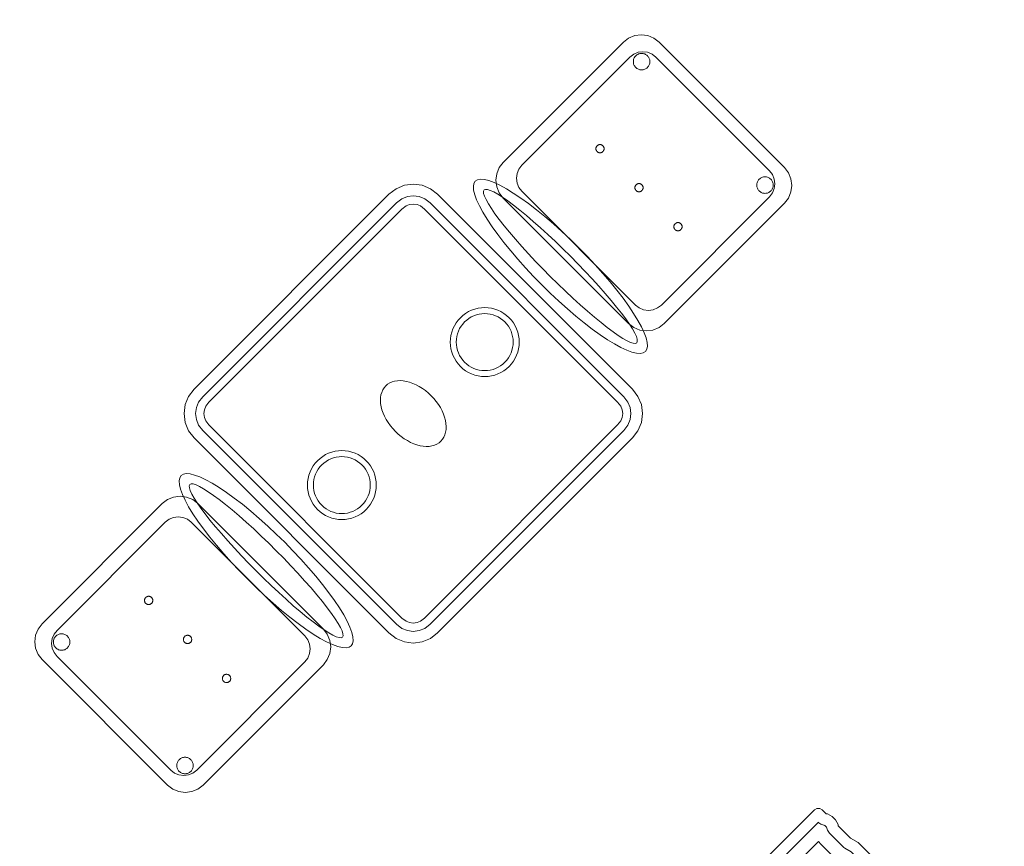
# Model space of a CAD drawing. Header units: metres. Extents: x 2172.2 to 2210.6, y 415.3 to 458.1.
# Tile 41 of 67: x 2177 to 2179.1, y 446.8 to 448.6. Entities that reach past the tile are written whole.
import ezdxf

# ---------------------------------------------------------------- set-up
doc = ezdxf.new("R2010")
doc.units = ezdxf.units.M
for name, color, linetype, lineweight in [('NC_N1_BANQUETTES', 7, 'CONTINUOUS', 13), ('NC_N1_CHAIRS', 7, 'CONTINUOUS', 13), ('NC_N1_TABLES', 7, 'CONTINUOUS', 13)]:
    doc.layers.add(name, color=color, linetype=linetype, lineweight=lineweight)

# ---------------------------------------------------------------- blocks, each defined once
blk = doc.blocks.new('NC_N1_PERIMETER_BENCH_2')
at = {"color": 0, "linetype": 'CONTINUOUS', "lineweight": -2}
for points in [[(-0.575, -0.2605), (-0.575, -0.2495), (-0.5721, -0.2385), (-0.57, -0.2365), (-0.57, -0.1987), (-0.575, -0.18), (-0.575, 0.22), (-0.57, 0.2387), (-0.57, 0.255), (-0.568, 0.2625), (-0.5625, 0.268), (-0.555, 0.27), (0.555, 0.27), (0.5625, 0.268), (0.568, 0.2625), (0.57, 0.255), (0.57, 0.2387), (0.575, 0.22), (0.575, -0.18), (0.57, -0.1987), (0.57, -0.2365), (0.5721, -0.2385), (0.575, -0.2495), (0.575, -0.2605), (0.5721, -0.2715), (0.5698, -0.2737), (0.57, -0.2745), (0.57, -0.2855), (0.5684, -0.2915), (0.564, -0.2959), (0.558, -0.2975), (-0.558, -0.2975), (-0.564, -0.2959), (-0.5684, -0.2915), (-0.57, -0.2855), (-0.57, -0.2745), (-0.5698, -0.2737), (-0.5721, -0.2715)], [(-0.5495, -0.2593), (-0.55, -0.2572), (-0.55, -0.2528), (-0.5494, -0.2506), (-0.5492, -0.2503), (-0.548, -0.2482), (-0.5469, -0.246), (-0.5461, -0.2437), (-0.5455, -0.2413), (-0.5451, -0.2389), (-0.545, -0.2365), (-0.545, -0.1987), (-0.5451, -0.1965), (-0.5454, -0.1944), (-0.5458, -0.1922), (-0.55, -0.1767), (-0.55, 0.2167), (-0.5458, 0.2322), (-0.5454, 0.2344), (-0.5451, 0.2365), (-0.545, 0.2387), (-0.545, 0.245), (0.545, 0.245), (0.545, 0.2387), (0.5451, 0.2365), (0.5454, 0.2344), (0.5458, 0.2322), (0.55, 0.2167), (0.55, -0.1767), (0.5458, -0.1922), (0.5454, -0.1944), (0.5451, -0.1965), (0.545, -0.1987), (0.545, -0.2365), (0.5451, -0.2389), (0.5455, -0.2413), (0.5461, -0.2437), (0.5469, -0.246), (0.548, -0.2482), (0.5492, -0.2503), (0.5494, -0.2506), (0.55, -0.2528), (0.55, -0.2572), (0.5495, -0.2593), (0.5491, -0.2597), (0.5479, -0.2618), (0.5468, -0.2639), (0.546, -0.2661), (0.5454, -0.2684), (0.545, -0.2708), (0.5449, -0.2725), (-0.5449, -0.2725), (-0.545, -0.2708), (-0.5454, -0.2684), (-0.546, -0.2661), (-0.5468, -0.2639), (-0.5479, -0.2618), (-0.5491, -0.2597)], [(-0.5154, -0.2425), (-0.5153, -0.2418), (-0.515, -0.2365), (-0.515, -0.1987), (-0.5152, -0.1939), (-0.5158, -0.1892), (-0.5169, -0.1845), (-0.52, -0.1728), (-0.52, 0.2128), (-0.5194, 0.215), (0.5194, 0.215), (0.52, 0.2128), (0.52, -0.1728), (0.5169, -0.1845), (0.5158, -0.1892), (0.5152, -0.1939), (0.515, -0.1987), (0.515, -0.2365), (0.5153, -0.2418), (0.5154, -0.2425)], [(-0.445, 0.0625), (-0.405, 0.1025), (-0.445, 0.1425), (-0.485, 0.1025)], [(-0.175, 0.0625), (-0.135, 0.1025), (-0.175, 0.1425), (-0.215, 0.1025)], [(0.095, 0.0625), (0.135, 0.1025), (0.095, 0.1425), (0.055, 0.1025)], [(0.365, 0.0625), (0.405, 0.1025), (0.365, 0.1425), (0.325, 0.1025)], [(-0.437, 0.1025), (-0.437, 0.1017), (-0.4372, 0.1009), (-0.4373, 0.1002), (-0.4376, 0.0994), (-0.4379, 0.0987), (-0.4383, 0.0981), (-0.4388, 0.0974), (-0.4393, 0.0968), (-0.4399, 0.0963), (-0.4406, 0.0958), (-0.4412, 0.0954), (-0.4419, 0.0951), (-0.4427, 0.0948), (-0.4434, 0.0947), (-0.4442, 0.0945), (-0.445, 0.0945), (-0.4458, 0.0945), (-0.4466, 0.0947), (-0.4473, 0.0948), (-0.4481, 0.0951), (-0.4488, 0.0954), (-0.4494, 0.0958), (-0.4501, 0.0963), (-0.4507, 0.0968), (-0.4512, 0.0974), (-0.4517, 0.0981), (-0.4521, 0.0987), (-0.4524, 0.0994), (-0.4527, 0.1002), (-0.4528, 0.1009), (-0.453, 0.1017), (-0.453, 0.1025), (-0.453, 0.1033), (-0.4528, 0.1041), (-0.4527, 0.1048), (-0.4524, 0.1056), (-0.4521, 0.1063), (-0.4517, 0.1069), (-0.4512, 0.1076), (-0.4507, 0.1082), (-0.4501, 0.1087), (-0.4494, 0.1092), (-0.4488, 0.1096), (-0.4481, 0.1099), (-0.4473, 0.1102), (-0.4466, 0.1103), (-0.4458, 0.1105), (-0.445, 0.1105), (-0.4442, 0.1105), (-0.4434, 0.1103), (-0.4427, 0.1102), (-0.4419, 0.1099), (-0.4412, 0.1096), (-0.4406, 0.1092), (-0.4399, 0.1087), (-0.4393, 0.1082), (-0.4388, 0.1076), (-0.4383, 0.1069), (-0.4379, 0.1063), (-0.4376, 0.1056), (-0.4373, 0.1048), (-0.4372, 0.1041), (-0.437, 0.1033)], [(-0.167, 0.1025), (-0.167, 0.1017), (-0.1672, 0.1009), (-0.1673, 0.1002), (-0.1676, 0.0994), (-0.1679, 0.0987), (-0.1683, 0.0981), (-0.1688, 0.0974), (-0.1693, 0.0968), (-0.1699, 0.0963), (-0.1706, 0.0958), (-0.1712, 0.0954), (-0.1719, 0.0951), (-0.1727, 0.0948), (-0.1734, 0.0947), (-0.1742, 0.0945), (-0.175, 0.0945), (-0.1758, 0.0945), (-0.1766, 0.0947), (-0.1773, 0.0948), (-0.1781, 0.0951), (-0.1788, 0.0954), (-0.1794, 0.0958), (-0.1801, 0.0963), (-0.1807, 0.0968), (-0.1812, 0.0974), (-0.1817, 0.0981), (-0.1821, 0.0987), (-0.1824, 0.0994), (-0.1827, 0.1002), (-0.1828, 0.1009), (-0.183, 0.1017), (-0.183, 0.1025), (-0.183, 0.1033), (-0.1828, 0.1041), (-0.1827, 0.1048), (-0.1824, 0.1056), (-0.1821, 0.1063), (-0.1817, 0.1069), (-0.1812, 0.1076), (-0.1807, 0.1082), (-0.1801, 0.1087), (-0.1794, 0.1092), (-0.1788, 0.1096), (-0.1781, 0.1099), (-0.1773, 0.1102), (-0.1766, 0.1103), (-0.1758, 0.1105), (-0.175, 0.1105), (-0.1742, 0.1105), (-0.1734, 0.1103), (-0.1727, 0.1102), (-0.1719, 0.1099), (-0.1712, 0.1096), (-0.1706, 0.1092), (-0.1699, 0.1087), (-0.1693, 0.1082), (-0.1688, 0.1076), (-0.1683, 0.1069), (-0.1679, 0.1063), (-0.1676, 0.1056), (-0.1673, 0.1048), (-0.1672, 0.1041), (-0.167, 0.1033)], [(0.103, 0.1025), (0.103, 0.1017), (0.1028, 0.1009), (0.1027, 0.1002), (0.1024, 0.0994), (0.1021, 0.0987), (0.1017, 0.0981), (0.1012, 0.0974), (0.1007, 0.0968), (0.1001, 0.0963), (0.0994, 0.0958), (0.0988, 0.0954), (0.0981, 0.0951), (0.0973, 0.0948), (0.0966, 0.0947), (0.0958, 0.0945), (0.095, 0.0945), (0.0942, 0.0945), (0.0934, 0.0947), (0.0927, 0.0948), (0.0919, 0.0951), (0.0912, 0.0954), (0.0906, 0.0958), (0.0899, 0.0963), (0.0893, 0.0968), (0.0888, 0.0974), (0.0883, 0.0981), (0.0879, 0.0987), (0.0876, 0.0994), (0.0873, 0.1002), (0.0872, 0.1009), (0.087, 0.1017), (0.087, 0.1025), (0.087, 0.1033), (0.0872, 0.1041), (0.0873, 0.1048), (0.0876, 0.1056), (0.0879, 0.1063), (0.0883, 0.1069), (0.0888, 0.1076), (0.0893, 0.1082), (0.0899, 0.1087), (0.0906, 0.1092), (0.0912, 0.1096), (0.0919, 0.1099), (0.0927, 0.1102), (0.0934, 0.1103), (0.0942, 0.1105), (0.095, 0.1105), (0.0958, 0.1105), (0.0966, 0.1103), (0.0973, 0.1102), (0.0981, 0.1099), (0.0988, 0.1096), (0.0994, 0.1092), (0.1001, 0.1087), (0.1007, 0.1082), (0.1012, 0.1076), (0.1017, 0.1069), (0.1021, 0.1063), (0.1024, 0.1056), (0.1027, 0.1048), (0.1028, 0.1041), (0.103, 0.1033)], [(0.373, 0.1025), (0.373, 0.1017), (0.3728, 0.1009), (0.3727, 0.1002), (0.3724, 0.0994), (0.3721, 0.0987), (0.3717, 0.0981), (0.3712, 0.0974), (0.3707, 0.0968), (0.3701, 0.0963), (0.3694, 0.0958), (0.3688, 0.0954), (0.3681, 0.0951), (0.3673, 0.0948), (0.3666, 0.0947), (0.3658, 0.0945), (0.365, 0.0945), (0.3642, 0.0945), (0.3634, 0.0947), (0.3627, 0.0948), (0.3619, 0.0951), (0.3612, 0.0954), (0.3606, 0.0958), (0.3599, 0.0963), (0.3593, 0.0968), (0.3588, 0.0974), (0.3583, 0.0981), (0.3579, 0.0987), (0.3576, 0.0994), (0.3573, 0.1002), (0.3572, 0.1009), (0.357, 0.1017), (0.357, 0.1025), (0.357, 0.1033), (0.3572, 0.1041), (0.3573, 0.1048), (0.3576, 0.1056), (0.3579, 0.1063), (0.3583, 0.1069), (0.3588, 0.1076), (0.3593, 0.1082), (0.3599, 0.1087), (0.3606, 0.1092), (0.3612, 0.1096), (0.3619, 0.1099), (0.3627, 0.1102), (0.3634, 0.1103), (0.3642, 0.1105), (0.365, 0.1105), (0.3658, 0.1105), (0.3666, 0.1103), (0.3673, 0.1102), (0.3681, 0.1099), (0.3688, 0.1096), (0.3694, 0.1092), (0.3701, 0.1087), (0.3707, 0.1082), (0.3712, 0.1076), (0.3717, 0.1069), (0.3721, 0.1063), (0.3724, 0.1056), (0.3727, 0.1048), (0.3728, 0.1041), (0.373, 0.1033)], [(-0.445, -0.2075), (-0.405, -0.1675), (-0.445, -0.1275), (-0.485, -0.1675)], [(-0.175, -0.2075), (-0.135, -0.1675), (-0.175, -0.1275), (-0.215, -0.1675)], [(0.095, -0.2075), (0.135, -0.1675), (0.095, -0.1275), (0.055, -0.1675)], [(0.365, -0.2075), (0.405, -0.1675), (0.365, -0.1275), (0.325, -0.1675)], [(-0.437, -0.1675), (-0.437, -0.1683), (-0.4372, -0.1691), (-0.4373, -0.1698), (-0.4376, -0.1706), (-0.4379, -0.1713), (-0.4383, -0.1719), (-0.4388, -0.1726), (-0.4393, -0.1732), (-0.4399, -0.1737), (-0.4406, -0.1742), (-0.4412, -0.1746), (-0.4419, -0.1749), (-0.4427, -0.1752), (-0.4434, -0.1753), (-0.4442, -0.1755), (-0.445, -0.1755), (-0.4458, -0.1755), (-0.4466, -0.1753), (-0.4473, -0.1752), (-0.4481, -0.1749), (-0.4488, -0.1746), (-0.4494, -0.1742), (-0.4501, -0.1737), (-0.4507, -0.1732), (-0.4512, -0.1726), (-0.4517, -0.1719), (-0.4521, -0.1713), (-0.4524, -0.1706), (-0.4527, -0.1698), (-0.4528, -0.1691), (-0.453, -0.1683), (-0.453, -0.1675), (-0.453, -0.1667), (-0.4528, -0.1659), (-0.4527, -0.1652), (-0.4524, -0.1644), (-0.4521, -0.1637), (-0.4517, -0.1631), (-0.4512, -0.1624), (-0.4507, -0.1618), (-0.4501, -0.1613), (-0.4494, -0.1608), (-0.4488, -0.1604), (-0.4481, -0.1601), (-0.4473, -0.1598), (-0.4466, -0.1597), (-0.4458, -0.1595), (-0.445, -0.1595), (-0.4442, -0.1595), (-0.4434, -0.1597), (-0.4427, -0.1598), (-0.4419, -0.1601), (-0.4412, -0.1604), (-0.4406, -0.1608), (-0.4399, -0.1613), (-0.4393, -0.1618), (-0.4388, -0.1624), (-0.4383, -0.1631), (-0.4379, -0.1637), (-0.4376, -0.1644), (-0.4373, -0.1652), (-0.4372, -0.1659), (-0.437, -0.1667)], [(-0.167, -0.1675), (-0.167, -0.1683), (-0.1672, -0.1691), (-0.1673, -0.1698), (-0.1676, -0.1706), (-0.1679, -0.1713), (-0.1683, -0.1719), (-0.1688, -0.1726), (-0.1693, -0.1732), (-0.1699, -0.1737), (-0.1706, -0.1742), (-0.1712, -0.1746), (-0.1719, -0.1749), (-0.1727, -0.1752), (-0.1734, -0.1753), (-0.1742, -0.1755), (-0.175, -0.1755), (-0.1758, -0.1755), (-0.1766, -0.1753), (-0.1773, -0.1752), (-0.1781, -0.1749), (-0.1788, -0.1746), (-0.1794, -0.1742), (-0.1801, -0.1737), (-0.1807, -0.1732), (-0.1812, -0.1726), (-0.1817, -0.1719), (-0.1821, -0.1713), (-0.1824, -0.1706), (-0.1827, -0.1698), (-0.1828, -0.1691), (-0.183, -0.1683), (-0.183, -0.1675), (-0.183, -0.1667), (-0.1828, -0.1659), (-0.1827, -0.1652), (-0.1824, -0.1644), (-0.1821, -0.1637), (-0.1817, -0.1631), (-0.1812, -0.1624), (-0.1807, -0.1618), (-0.1801, -0.1613), (-0.1794, -0.1608), (-0.1788, -0.1604), (-0.1781, -0.1601), (-0.1773, -0.1598), (-0.1766, -0.1597), (-0.1758, -0.1595), (-0.175, -0.1595), (-0.1742, -0.1595), (-0.1734, -0.1597), (-0.1727, -0.1598), (-0.1719, -0.1601), (-0.1712, -0.1604), (-0.1706, -0.1608), (-0.1699, -0.1613), (-0.1693, -0.1618), (-0.1688, -0.1624), (-0.1683, -0.1631), (-0.1679, -0.1637), (-0.1676, -0.1644), (-0.1673, -0.1652), (-0.1672, -0.1659), (-0.167, -0.1667)], [(0.103, -0.1675), (0.103, -0.1683), (0.1028, -0.1691), (0.1027, -0.1698), (0.1024, -0.1706), (0.1021, -0.1713), (0.1017, -0.1719), (0.1012, -0.1726), (0.1007, -0.1732), (0.1001, -0.1737), (0.0994, -0.1742), (0.0988, -0.1746), (0.0981, -0.1749), (0.0973, -0.1752), (0.0966, -0.1753), (0.0958, -0.1755), (0.095, -0.1755), (0.0942, -0.1755), (0.0934, -0.1753), (0.0927, -0.1752), (0.0919, -0.1749), (0.0912, -0.1746), (0.0906, -0.1742), (0.0899, -0.1737), (0.0893, -0.1732), (0.0888, -0.1726), (0.0883, -0.1719), (0.0879, -0.1713), (0.0876, -0.1706), (0.0873, -0.1698), (0.0872, -0.1691), (0.087, -0.1683), (0.087, -0.1675), (0.087, -0.1667), (0.0872, -0.1659), (0.0873, -0.1652), (0.0876, -0.1644), (0.0879, -0.1637), (0.0883, -0.1631), (0.0888, -0.1624), (0.0893, -0.1618), (0.0899, -0.1613), (0.0906, -0.1608), (0.0912, -0.1604), (0.0919, -0.1601), (0.0927, -0.1598), (0.0934, -0.1597), (0.0942, -0.1595), (0.095, -0.1595), (0.0958, -0.1595), (0.0966, -0.1597), (0.0973, -0.1598), (0.0981, -0.1601), (0.0988, -0.1604), (0.0994, -0.1608), (0.1001, -0.1613), (0.1007, -0.1618), (0.1012, -0.1624), (0.1017, -0.1631), (0.1021, -0.1637), (0.1024, -0.1644), (0.1027, -0.1652), (0.1028, -0.1659), (0.103, -0.1667)], [(0.373, -0.1675), (0.373, -0.1683), (0.3728, -0.1691), (0.3727, -0.1698), (0.3724, -0.1706), (0.3721, -0.1713), (0.3717, -0.1719), (0.3712, -0.1726), (0.3707, -0.1732), (0.3701, -0.1737), (0.3694, -0.1742), (0.3688, -0.1746), (0.3681, -0.1749), (0.3673, -0.1752), (0.3666, -0.1753), (0.3658, -0.1755), (0.365, -0.1755), (0.3642, -0.1755), (0.3634, -0.1753), (0.3627, -0.1752), (0.3619, -0.1749), (0.3612, -0.1746), (0.3606, -0.1742), (0.3599, -0.1737), (0.3593, -0.1732), (0.3588, -0.1726), (0.3583, -0.1719), (0.3579, -0.1713), (0.3576, -0.1706), (0.3573, -0.1698), (0.3572, -0.1691), (0.357, -0.1683), (0.357, -0.1675), (0.357, -0.1667), (0.3572, -0.1659), (0.3573, -0.1652), (0.3576, -0.1644), (0.3579, -0.1637), (0.3583, -0.1631), (0.3588, -0.1624), (0.3593, -0.1618), (0.3599, -0.1613), (0.3606, -0.1608), (0.3612, -0.1604), (0.3619, -0.1601), (0.3627, -0.1598), (0.3634, -0.1597), (0.3642, -0.1595), (0.365, -0.1595), (0.3658, -0.1595), (0.3666, -0.1597), (0.3673, -0.1598), (0.3681, -0.1601), (0.3688, -0.1604), (0.3694, -0.1608), (0.3701, -0.1613), (0.3707, -0.1618), (0.3712, -0.1624), (0.3717, -0.1631), (0.3721, -0.1637), (0.3724, -0.1644), (0.3727, -0.1652), (0.3728, -0.1659), (0.373, -0.1667)]]:
    blk.add_lwpolyline(points, close=True, dxfattribs=at)
blk = doc.blocks.new('NC_N1_DINING_TWO_SQUARE')
at = {"color": 0, "linetype": 'CONTINUOUS', "lineweight": -2}
for points in [[(0.3, -0.375), (-0.3, -0.375), (-0.3194, -0.3724), (-0.3375, -0.365), (-0.353, -0.353), (-0.365, -0.3375), (-0.3724, -0.3194), (-0.375, -0.3), (-0.375, 0.3), (-0.3724, 0.3194), (-0.365, 0.3375), (-0.353, 0.353), (-0.3375, 0.365), (-0.3194, 0.3724), (-0.3, 0.375), (0.3, 0.375), (0.3194, 0.3724), (0.3375, 0.365), (0.353, 0.353), (0.365, 0.3375), (0.3724, 0.3194), (0.375, 0.3), (0.375, -0.3), (0.3724, -0.3194), (0.365, -0.3375), (0.353, -0.353), (0.3375, -0.365), (0.3194, -0.3724)], [(0.2984, -0.35), (-0.2984, -0.35), (-0.3129, -0.3481), (-0.3249, -0.3431), (-0.3352, -0.3352), (-0.3431, -0.3249), (-0.3481, -0.3129), (-0.35, -0.2984), (-0.35, 0.2984), (-0.3481, 0.3129), (-0.3431, 0.3249), (-0.3352, 0.3352), (-0.3249, 0.3431), (-0.3129, 0.3481), (-0.2984, 0.35), (0.2984, 0.35), (0.3129, 0.3481), (0.3249, 0.3431), (0.3352, 0.3352), (0.3431, 0.3249), (0.3481, 0.3129), (0.35, 0.2984), (0.35, -0.2984), (0.3481, -0.3129), (0.3431, -0.3249), (0.3352, -0.3352), (0.3249, -0.3431), (0.3129, -0.3481)], [(0.2972, -0.332), (-0.2972, -0.332), (-0.3082, -0.3306), (-0.3158, -0.3274), (-0.3224, -0.3224), (-0.3274, -0.3158), (-0.3306, -0.3082), (-0.332, -0.2972), (-0.332, 0.2972), (-0.3306, 0.3082), (-0.3274, 0.3158), (-0.3224, 0.3224), (-0.3158, 0.3274), (-0.3082, 0.3306), (-0.2972, 0.332), (0.2972, 0.332), (0.3082, 0.3306), (0.3158, 0.3274), (0.3224, 0.3224), (0.3274, 0.3158), (0.3306, 0.3082), (0.332, 0.2972), (0.332, -0.2972), (0.3306, -0.3082), (0.3274, -0.3158), (0.3224, -0.3224), (0.3158, -0.3274), (0.3082, -0.3306)], [(0.075, 0.22), (0.0746, 0.2126), (0.0736, 0.2054), (0.0718, 0.1982), (0.0693, 0.1913), (0.0661, 0.1846), (0.0624, 0.1783), (0.058, 0.1724), (0.053, 0.167), (0.0476, 0.162), (0.0417, 0.1576), (0.0354, 0.1539), (0.0287, 0.1507), (0.0218, 0.1482), (0.0146, 0.1464), (0.0074, 0.1454), (0, 0.145), (-0.0074, 0.1454), (-0.0146, 0.1464), (-0.0218, 0.1482), (-0.0287, 0.1507), (-0.0354, 0.1539), (-0.0417, 0.1576), (-0.0476, 0.162), (-0.053, 0.167), (-0.058, 0.1724), (-0.0624, 0.1783), (-0.0661, 0.1846), (-0.0693, 0.1913), (-0.0718, 0.1982), (-0.0736, 0.2054), (-0.0746, 0.2126), (-0.075, 0.22), (-0.0746, 0.2274), (-0.0736, 0.2346), (-0.0718, 0.2418), (-0.0693, 0.2487), (-0.0661, 0.2554), (-0.0624, 0.2617), (-0.058, 0.2676), (-0.053, 0.273), (-0.0476, 0.278), (-0.0417, 0.2824), (-0.0354, 0.2861), (-0.0287, 0.2893), (-0.0218, 0.2918), (-0.0146, 0.2936), (-0.0074, 0.2946), (0, 0.295), (0.0074, 0.2946), (0.0146, 0.2936), (0.0218, 0.2918), (0.0287, 0.2893), (0.0354, 0.2861), (0.0417, 0.2824), (0.0476, 0.278), (0.053, 0.273), (0.058, 0.2676), (0.0624, 0.2617), (0.0661, 0.2554), (0.0693, 0.2487), (0.0718, 0.2418), (0.0736, 0.2346), (0.0746, 0.2274)], [(0.062, 0.22), (0.0617, 0.2139), (0.0608, 0.2079), (0.0593, 0.202), (0.0573, 0.1963), (0.0547, 0.1908), (0.0516, 0.1856), (0.0479, 0.1807), (0.0438, 0.1762), (0.0393, 0.1721), (0.0344, 0.1684), (0.0292, 0.1653), (0.0237, 0.1627), (0.018, 0.1607), (0.0121, 0.1592), (0.0061, 0.1583), (0, 0.158), (-0.0061, 0.1583), (-0.0121, 0.1592), (-0.018, 0.1607), (-0.0237, 0.1627), (-0.0292, 0.1653), (-0.0344, 0.1684), (-0.0393, 0.1721), (-0.0438, 0.1762), (-0.0479, 0.1807), (-0.0516, 0.1856), (-0.0547, 0.1908), (-0.0573, 0.1963), (-0.0593, 0.202), (-0.0608, 0.2079), (-0.0617, 0.2139), (-0.062, 0.22), (-0.0617, 0.2261), (-0.0608, 0.2321), (-0.0593, 0.238), (-0.0573, 0.2437), (-0.0547, 0.2492), (-0.0516, 0.2544), (-0.0479, 0.2593), (-0.0438, 0.2638), (-0.0393, 0.2679), (-0.0344, 0.2716), (-0.0292, 0.2747), (-0.0237, 0.2773), (-0.018, 0.2793), (-0.0121, 0.2808), (-0.0061, 0.2817), (0, 0.282), (0.0061, 0.2817), (0.0121, 0.2808), (0.018, 0.2793), (0.0237, 0.2773), (0.0292, 0.2747), (0.0344, 0.2716), (0.0393, 0.2679), (0.0438, 0.2638), (0.0479, 0.2593), (0.0516, 0.2544), (0.0547, 0.2492), (0.0573, 0.2437), (0.0593, 0.238), (0.0608, 0.2321), (0.0617, 0.2261)], [(0.085, 0), (0.0846, 0.0054), (0.0834, 0.0107), (0.0813, 0.016), (0.0785, 0.021), (0.075, 0.0259), (0.0707, 0.0306), (0.0657, 0.0349), (0.0601, 0.0389), (0.0539, 0.0425), (0.0472, 0.0457), (0.0401, 0.0485), (0.0325, 0.0508), (0.0247, 0.0526), (0.0166, 0.0539), (0.0083, 0.0547), (0, 0.055), (-0.0083, 0.0547), (-0.0166, 0.0539), (-0.0247, 0.0526), (-0.0325, 0.0508), (-0.0401, 0.0485), (-0.0472, 0.0457), (-0.0539, 0.0425), (-0.0601, 0.0389), (-0.0657, 0.0349), (-0.0707, 0.0306), (-0.075, 0.0259), (-0.0785, 0.021), (-0.0813, 0.016), (-0.0834, 0.0107), (-0.0846, 0.0054), (-0.085, 0), (-0.0846, -0.0054), (-0.0834, -0.0107), (-0.0813, -0.016), (-0.0785, -0.021), (-0.075, -0.0259), (-0.0707, -0.0306), (-0.0657, -0.0349), (-0.0601, -0.0389), (-0.0539, -0.0425), (-0.0472, -0.0457), (-0.0401, -0.0485), (-0.0325, -0.0508), (-0.0247, -0.0526), (-0.0166, -0.0539), (-0.0083, -0.0547), (0, -0.055), (0.0083, -0.0547), (0.0166, -0.0539), (0.0247, -0.0526), (0.0325, -0.0508), (0.0401, -0.0485), (0.0472, -0.0457), (0.0539, -0.0425), (0.0601, -0.0389), (0.0657, -0.0349), (0.0707, -0.0306), (0.075, -0.0259), (0.0785, -0.021), (0.0813, -0.016), (0.0834, -0.0107), (0.0846, -0.0054)], [(0.075, -0.22), (0.0746, -0.2274), (0.0736, -0.2346), (0.0718, -0.2418), (0.0693, -0.2487), (0.0661, -0.2554), (0.0624, -0.2617), (0.058, -0.2676), (0.053, -0.273), (0.0476, -0.278), (0.0417, -0.2824), (0.0354, -0.2861), (0.0287, -0.2893), (0.0218, -0.2918), (0.0146, -0.2936), (0.0074, -0.2946), (0, -0.295), (-0.0074, -0.2946), (-0.0146, -0.2936), (-0.0218, -0.2918), (-0.0287, -0.2893), (-0.0354, -0.2861), (-0.0417, -0.2824), (-0.0476, -0.278), (-0.053, -0.273), (-0.058, -0.2676), (-0.0624, -0.2617), (-0.0661, -0.2554), (-0.0693, -0.2487), (-0.0718, -0.2418), (-0.0736, -0.2346), (-0.0746, -0.2274), (-0.075, -0.22), (-0.0746, -0.2126), (-0.0736, -0.2054), (-0.0718, -0.1982), (-0.0693, -0.1913), (-0.0661, -0.1846), (-0.0624, -0.1783), (-0.058, -0.1724), (-0.053, -0.167), (-0.0476, -0.162), (-0.0417, -0.1576), (-0.0354, -0.1539), (-0.0287, -0.1507), (-0.0218, -0.1482), (-0.0146, -0.1464), (-0.0074, -0.1454), (0, -0.145), (0.0074, -0.1454), (0.0146, -0.1464), (0.0218, -0.1482), (0.0287, -0.1507), (0.0354, -0.1539), (0.0417, -0.1576), (0.0476, -0.162), (0.053, -0.167), (0.058, -0.1724), (0.0624, -0.1783), (0.0661, -0.1846), (0.0693, -0.1913), (0.0718, -0.1982), (0.0736, -0.2054), (0.0746, -0.2126)], [(0.062, -0.22), (0.0617, -0.2261), (0.0608, -0.2321), (0.0593, -0.238), (0.0573, -0.2437), (0.0547, -0.2492), (0.0516, -0.2544), (0.0479, -0.2593), (0.0438, -0.2638), (0.0393, -0.2679), (0.0344, -0.2716), (0.0292, -0.2747), (0.0237, -0.2773), (0.018, -0.2793), (0.0121, -0.2808), (0.0061, -0.2817), (0, -0.282), (-0.0061, -0.2817), (-0.0121, -0.2808), (-0.018, -0.2793), (-0.0237, -0.2773), (-0.0292, -0.2747), (-0.0344, -0.2716), (-0.0393, -0.2679), (-0.0438, -0.2638), (-0.0479, -0.2593), (-0.0516, -0.2544), (-0.0547, -0.2492), (-0.0573, -0.2437), (-0.0593, -0.238), (-0.0608, -0.2321), (-0.0617, -0.2261), (-0.062, -0.22), (-0.0617, -0.2139), (-0.0608, -0.2079), (-0.0593, -0.202), (-0.0573, -0.1963), (-0.0547, -0.1908), (-0.0516, -0.1856), (-0.0479, -0.1807), (-0.0438, -0.1762), (-0.0393, -0.1721), (-0.0344, -0.1684), (-0.0292, -0.1653), (-0.0237, -0.1627), (-0.018, -0.1607), (-0.0121, -0.1592), (-0.0061, -0.1583), (0, -0.158), (0.0061, -0.1583), (0.0121, -0.1592), (0.018, -0.1607), (0.0237, -0.1627), (0.0292, -0.1653), (0.0344, -0.1684), (0.0393, -0.1721), (0.0438, -0.1762), (0.0479, -0.1807), (0.0516, -0.1856), (0.0547, -0.1908), (0.0573, -0.1963), (0.0593, -0.202), (0.0608, -0.2079), (0.0617, -0.2139)]]:
    blk.add_lwpolyline(points, close=True, dxfattribs=at)
blk = doc.blocks.new('NC_N1_CHAIR_OLIVE')
at = {"color": 0, "linetype": 'CONTINUOUS', "lineweight": -2}
for points in [[(0.262, 0.222), (0.2607, 0.2276), (0.257, 0.2331), (0.2507, 0.2385), (0.2421, 0.2438), (0.2311, 0.2489), (0.2178, 0.2537), (0.2025, 0.2582), (0.1853, 0.2623), (0.1662, 0.2661), (0.1456, 0.2694), (0.1235, 0.2723), (0.1003, 0.2747), (0.0761, 0.2765), (0.0511, 0.2779), (0.0257, 0.2787), (0, 0.279), (-0.0257, 0.2787), (-0.0511, 0.2779), (-0.0761, 0.2765), (-0.1003, 0.2747), (-0.1235, 0.2723), (-0.1456, 0.2694), (-0.1662, 0.2661), (-0.1853, 0.2623), (-0.2025, 0.2582), (-0.2178, 0.2537), (-0.2311, 0.2489), (-0.2421, 0.2438), (-0.2507, 0.2385), (-0.257, 0.2331), (-0.2607, 0.2276), (-0.262, 0.222), (-0.2607, 0.2164), (-0.257, 0.2109), (-0.2507, 0.2055), (-0.2421, 0.2002), (-0.2311, 0.1951), (-0.2178, 0.1903), (-0.2025, 0.1858), (-0.1853, 0.1817), (-0.1662, 0.1779), (-0.1456, 0.1746), (-0.1235, 0.1717), (-0.1003, 0.1693), (-0.0761, 0.1675), (-0.0511, 0.1661), (-0.0257, 0.1653), (0, 0.165), (0.0257, 0.1653), (0.0511, 0.1661), (0.0761, 0.1675), (0.1003, 0.1693), (0.1235, 0.1717), (0.1456, 0.1746), (0.1662, 0.1779), (0.1853, 0.1817), (0.2025, 0.1858), (0.2178, 0.1903), (0.2311, 0.1951), (0.2421, 0.2002), (0.2507, 0.2055), (0.257, 0.2109), (0.2607, 0.2164)], [(0.235, 0.222), (0.2339, 0.225), (0.2305, 0.228), (0.2249, 0.231), (0.2171, 0.2339), (0.2073, 0.2366), (0.1954, 0.2392), (0.1817, 0.2417), (0.1662, 0.2439), (0.1491, 0.246), (0.1306, 0.2478), (0.1108, 0.2493), (0.0899, 0.2506), (0.0682, 0.2517), (0.0458, 0.2524), (0.023, 0.2529), (0, 0.253), (-0.023, 0.2529), (-0.0458, 0.2524), (-0.0682, 0.2517), (-0.0899, 0.2506), (-0.1108, 0.2493), (-0.1306, 0.2478), (-0.1491, 0.246), (-0.1662, 0.2439), (-0.1817, 0.2417), (-0.1954, 0.2392), (-0.2073, 0.2366), (-0.2171, 0.2339), (-0.2249, 0.231), (-0.2305, 0.228), (-0.2339, 0.225), (-0.235, 0.222), (-0.2339, 0.219), (-0.2305, 0.216), (-0.2249, 0.213), (-0.2171, 0.2101), (-0.2073, 0.2074), (-0.1954, 0.2048), (-0.1817, 0.2023), (-0.1662, 0.2001), (-0.1491, 0.198), (-0.1306, 0.1962), (-0.1108, 0.1947), (-0.0899, 0.1934), (-0.0682, 0.1923), (-0.0458, 0.1916), (-0.023, 0.1911), (0, 0.191), (0.023, 0.1911), (0.0458, 0.1916), (0.0682, 0.1923), (0.0899, 0.1934), (0.1108, 0.1947), (0.1306, 0.1962), (0.1491, 0.198), (0.1662, 0.2001), (0.1817, 0.2023), (0.1954, 0.2048), (0.2073, 0.2074), (0.2171, 0.2101), (0.2249, 0.213), (0.2305, 0.216), (0.2339, 0.219)], [(0.193, -0.275), (-0.193, -0.275), (-0.2072, -0.2731), (-0.2205, -0.2676), (-0.2319, -0.2589), (-0.2406, -0.2475), (-0.2461, -0.2342), (-0.248, -0.22), (-0.248, 0.15), (-0.2461, 0.1642), (-0.2406, 0.1775), (-0.2319, 0.1889), (-0.2205, 0.1976), (-0.2072, 0.2031), (-0.193, 0.205), (0.193, 0.205), (0.2072, 0.2031), (0.2205, 0.1976), (0.2319, 0.1889), (0.2406, 0.1775), (0.2461, 0.1642), (0.248, 0.15), (0.248, -0.22), (0.2461, -0.2342), (0.2406, -0.2475), (0.2319, -0.2589), (0.2205, -0.2676), (0.2072, -0.2731)], [(0.175, -0.247), (-0.175, -0.247), (-0.1854, -0.2456), (-0.195, -0.2416), (-0.2033, -0.2353), (-0.2096, -0.227), (-0.2136, -0.2174), (-0.215, -0.207), (-0.215, 0.126), (-0.2136, 0.1364), (-0.2096, 0.146), (-0.2033, 0.1543), (-0.195, 0.1606), (-0.1854, 0.1646), (-0.175, 0.166), (0.175, 0.166), (0.1854, 0.1646), (0.195, 0.1606), (0.2033, 0.1543), (0.2096, 0.146), (0.2136, 0.1364), (0.215, 0.126), (0.215, -0.207), (0.2136, -0.2174), (0.2096, -0.227), (0.2033, -0.2353), (0.195, -0.2416), (0.1854, -0.2456)], [(-0.111, -0.02), (-0.111, -0.0209), (-0.1112, -0.0218), (-0.1114, -0.0226), (-0.1117, -0.0234), (-0.1121, -0.0242), (-0.1125, -0.025), (-0.113, -0.0257), (-0.1136, -0.0264), (-0.1143, -0.027), (-0.115, -0.0275), (-0.1158, -0.0279), (-0.1166, -0.0283), (-0.1174, -0.0286), (-0.1182, -0.0288), (-0.1191, -0.029), (-0.12, -0.029), (-0.1209, -0.029), (-0.1218, -0.0288), (-0.1226, -0.0286), (-0.1234, -0.0283), (-0.1242, -0.0279), (-0.125, -0.0275), (-0.1257, -0.027), (-0.1264, -0.0264), (-0.127, -0.0257), (-0.1275, -0.025), (-0.1279, -0.0242), (-0.1283, -0.0234), (-0.1286, -0.0226), (-0.1288, -0.0218), (-0.129, -0.0209), (-0.129, -0.02), (-0.129, -0.0191), (-0.1288, -0.0182), (-0.1286, -0.0174), (-0.1283, -0.0166), (-0.1279, -0.0158), (-0.1275, -0.015), (-0.127, -0.0143), (-0.1264, -0.0136), (-0.1257, -0.013), (-0.125, -0.0125), (-0.1242, -0.0121), (-0.1234, -0.0117), (-0.1226, -0.0114), (-0.1218, -0.0112), (-0.1209, -0.011), (-0.12, -0.011), (-0.1191, -0.011), (-0.1182, -0.0112), (-0.1174, -0.0114), (-0.1166, -0.0117), (-0.1158, -0.0121), (-0.115, -0.0125), (-0.1143, -0.013), (-0.1136, -0.0136), (-0.113, -0.0143), (-0.1125, -0.015), (-0.1121, -0.0158), (-0.1117, -0.0166), (-0.1114, -0.0174), (-0.1112, -0.0182), (-0.111, -0.0191)], [(0.009, -0.02), (0.009, -0.0209), (0.0088, -0.0218), (0.0086, -0.0226), (0.0083, -0.0234), (0.0079, -0.0242), (0.0075, -0.025), (0.007, -0.0257), (0.0064, -0.0264), (0.0057, -0.027), (0.005, -0.0275), (0.0042, -0.0279), (0.0034, -0.0283), (0.0026, -0.0286), (0.0018, -0.0288), (0.0009, -0.029), (0, -0.029), (-0.0009, -0.029), (-0.0018, -0.0288), (-0.0026, -0.0286), (-0.0034, -0.0283), (-0.0042, -0.0279), (-0.005, -0.0275), (-0.0057, -0.027), (-0.0064, -0.0264), (-0.007, -0.0257), (-0.0075, -0.025), (-0.0079, -0.0242), (-0.0083, -0.0234), (-0.0086, -0.0226), (-0.0088, -0.0218), (-0.009, -0.0209), (-0.009, -0.02), (-0.009, -0.0191), (-0.0088, -0.0182), (-0.0086, -0.0174), (-0.0083, -0.0166), (-0.0079, -0.0158), (-0.0075, -0.015), (-0.007, -0.0143), (-0.0064, -0.0136), (-0.0057, -0.013), (-0.005, -0.0125), (-0.0042, -0.0121), (-0.0034, -0.0117), (-0.0026, -0.0114), (-0.0018, -0.0112), (-0.0009, -0.011), (0, -0.011), (0.0009, -0.011), (0.0018, -0.0112), (0.0026, -0.0114), (0.0034, -0.0117), (0.0042, -0.0121), (0.005, -0.0125), (0.0057, -0.013), (0.0064, -0.0136), (0.007, -0.0143), (0.0075, -0.015), (0.0079, -0.0158), (0.0083, -0.0166), (0.0086, -0.0174), (0.0088, -0.0182), (0.009, -0.0191)], [(0.129, -0.02), (0.129, -0.0209), (0.1288, -0.0218), (0.1286, -0.0226), (0.1283, -0.0234), (0.1279, -0.0242), (0.1275, -0.025), (0.127, -0.0257), (0.1264, -0.0264), (0.1257, -0.027), (0.125, -0.0275), (0.1242, -0.0279), (0.1234, -0.0283), (0.1226, -0.0286), (0.1218, -0.0288), (0.1209, -0.029), (0.12, -0.029), (0.1191, -0.029), (0.1182, -0.0288), (0.1174, -0.0286), (0.1166, -0.0283), (0.1158, -0.0279), (0.115, -0.0275), (0.1143, -0.027), (0.1136, -0.0264), (0.113, -0.0257), (0.1125, -0.025), (0.1121, -0.0242), (0.1117, -0.0234), (0.1114, -0.0226), (0.1112, -0.0218), (0.111, -0.0209), (0.111, -0.02), (0.111, -0.0191), (0.1112, -0.0182), (0.1114, -0.0174), (0.1117, -0.0166), (0.1121, -0.0158), (0.1125, -0.015), (0.113, -0.0143), (0.1136, -0.0136), (0.1143, -0.013), (0.115, -0.0125), (0.1158, -0.0121), (0.1166, -0.0117), (0.1174, -0.0114), (0.1182, -0.0112), (0.1191, -0.011), (0.12, -0.011), (0.1209, -0.011), (0.1218, -0.0112), (0.1226, -0.0114), (0.1234, -0.0117), (0.1242, -0.0121), (0.125, -0.0125), (0.1257, -0.013), (0.1264, -0.0136), (0.127, -0.0143), (0.1275, -0.015), (0.1279, -0.0158), (0.1283, -0.0166), (0.1286, -0.0174), (0.1288, -0.0182), (0.129, -0.0191)], [(-0.172, -0.218), (-0.1721, -0.2198), (-0.1723, -0.2215), (-0.1728, -0.2232), (-0.1734, -0.2249), (-0.1741, -0.2265), (-0.175, -0.228), (-0.1761, -0.2294), (-0.1773, -0.2307), (-0.1786, -0.2319), (-0.18, -0.233), (-0.1815, -0.2339), (-0.1831, -0.2346), (-0.1848, -0.2352), (-0.1865, -0.2357), (-0.1882, -0.2359), (-0.19, -0.236), (-0.1918, -0.2359), (-0.1935, -0.2357), (-0.1952, -0.2352), (-0.1969, -0.2346), (-0.1985, -0.2339), (-0.2, -0.233), (-0.2014, -0.2319), (-0.2027, -0.2307), (-0.2039, -0.2294), (-0.205, -0.228), (-0.2059, -0.2265), (-0.2066, -0.2249), (-0.2072, -0.2232), (-0.2077, -0.2215), (-0.2079, -0.2198), (-0.208, -0.218), (-0.2079, -0.2162), (-0.2077, -0.2145), (-0.2072, -0.2128), (-0.2066, -0.2111), (-0.2059, -0.2095), (-0.205, -0.208), (-0.2039, -0.2066), (-0.2027, -0.2053), (-0.2014, -0.2041), (-0.2, -0.203), (-0.1985, -0.2021), (-0.1969, -0.2014), (-0.1952, -0.2008), (-0.1935, -0.2003), (-0.1918, -0.2001), (-0.19, -0.2), (-0.1882, -0.2001), (-0.1865, -0.2003), (-0.1848, -0.2008), (-0.1831, -0.2014), (-0.1815, -0.2021), (-0.18, -0.203), (-0.1786, -0.2041), (-0.1773, -0.2053), (-0.1761, -0.2066), (-0.175, -0.208), (-0.1741, -0.2095), (-0.1734, -0.2111), (-0.1728, -0.2128), (-0.1723, -0.2145), (-0.1721, -0.2162)], [(0.208, -0.218), (0.2079, -0.2198), (0.2077, -0.2215), (0.2072, -0.2232), (0.2066, -0.2249), (0.2059, -0.2265), (0.205, -0.228), (0.2039, -0.2294), (0.2027, -0.2307), (0.2014, -0.2319), (0.2, -0.233), (0.1985, -0.2339), (0.1969, -0.2346), (0.1952, -0.2352), (0.1935, -0.2357), (0.1918, -0.2359), (0.19, -0.236), (0.1882, -0.2359), (0.1865, -0.2357), (0.1848, -0.2352), (0.1831, -0.2346), (0.1815, -0.2339), (0.18, -0.233), (0.1786, -0.2319), (0.1773, -0.2307), (0.1761, -0.2294), (0.175, -0.228), (0.1741, -0.2265), (0.1734, -0.2249), (0.1728, -0.2232), (0.1723, -0.2215), (0.1721, -0.2198), (0.172, -0.218), (0.1721, -0.2162), (0.1723, -0.2145), (0.1728, -0.2128), (0.1734, -0.2111), (0.1741, -0.2095), (0.175, -0.208), (0.1761, -0.2066), (0.1773, -0.2053), (0.1786, -0.2041), (0.18, -0.203), (0.1815, -0.2021), (0.1831, -0.2014), (0.1848, -0.2008), (0.1865, -0.2003), (0.1882, -0.2001), (0.19, -0.2), (0.1918, -0.2001), (0.1935, -0.2003), (0.1952, -0.2008), (0.1969, -0.2014), (0.1985, -0.2021), (0.2, -0.203), (0.2014, -0.2041), (0.2027, -0.2053), (0.2039, -0.2066), (0.205, -0.208), (0.2059, -0.2095), (0.2066, -0.2111), (0.2072, -0.2128), (0.2077, -0.2145), (0.2079, -0.2162)]]:
    blk.add_lwpolyline(points, close=True, dxfattribs=at)

msp = doc.modelspace()

# ---------------------------------------------------------------- block references
at = {"layer": 'NC_N1_BANQUETTES', "linetype": 'CONTINUOUS', "yscale": -1.0000000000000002, "rotation": 45.00000000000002}
msp.add_blockref('NC_N1_PERIMETER_BENCH_2', (2178.5399, 446.2501), dxfattribs=at)
at = {"layer": 'NC_N1_CHAIRS', "linetype": 'CONTINUOUS'}
for p, yscale, rotation in [((2178.3278, 448.1947), -1, -45), ((2177.3732, 447.2401), -1.0000000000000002, 135.00000000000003)]:
    msp.add_blockref('NC_N1_CHAIR_OLIVE', p, dxfattribs=dict(at, yscale=yscale, rotation=rotation))
at = {"layer": 'NC_N1_TABLES', "linetype": 'CONTINUOUS', "yscale": -1, "rotation": -45}
msp.add_blockref('NC_N1_DINING_TWO_SQUARE', (2177.8505, 447.7174), dxfattribs=at)

doc.saveas('drawing.dxf')
